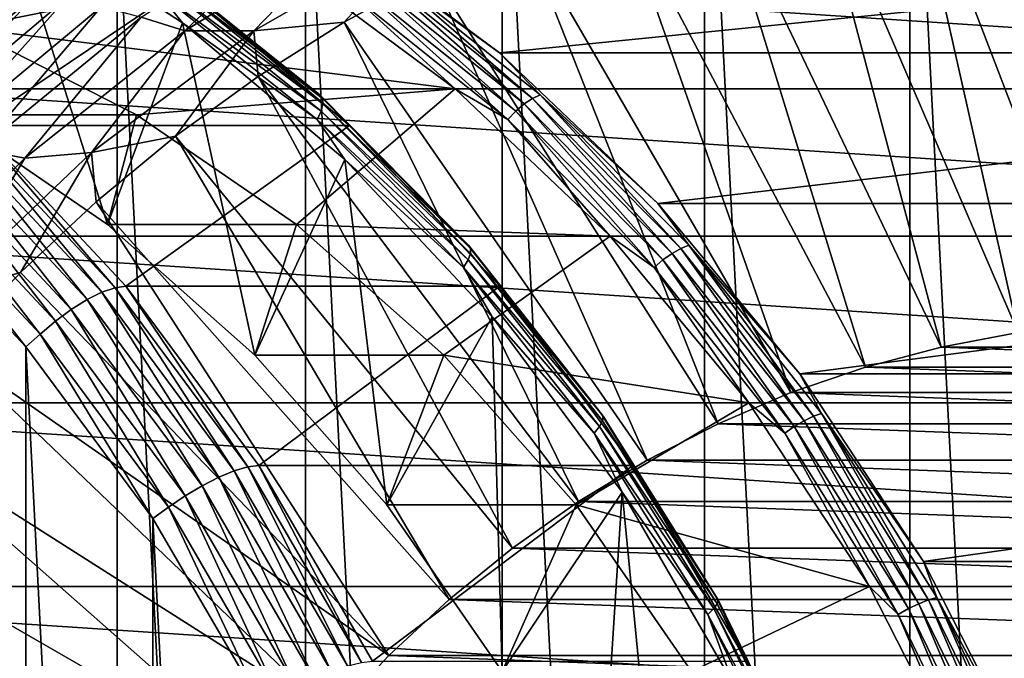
# Model space of a CAD drawing. Header units: metres. Extents: x -27 to 251, y -27 to 27.
# Tile 49 of 53: x 220.35 to 231.35, y 11.28 to 18.42. Entities that reach past the tile are written whole.
import ezdxf

# ---------------------------------------------------------------- set-up
doc = ezdxf.new("R2010")
doc.units = ezdxf.units.M
doc.layers.add('solid_10271033', color=7, linetype='CONTINUOUS')

msp = doc.modelspace()

# ---------------------------------------------------------------- linework, layer by layer
at = {"layer": 'solid_10271033'}
for points in [[(230.28952, -22.299809, 161.051773), (230.289688, 22.29981, 161.051849), (227.997574, 22.137661, 159.833115)], [(230.28952, -22.299809, 161.051773), (232.582138, -22.158659, 162.270767), (230.289688, 22.29981, 161.051849)], [(232.582138, -22.158659, 162.270767), (232.582291, 22.15864, 162.270859), (230.289688, 22.29981, 161.051849)], [(227.997406, -22.137636, 159.833023), (227.997574, 22.137661, 159.833115), (225.737183, 21.674196, 158.631241)], [(227.997406, -22.137636, 159.833023), (230.28952, -22.299809, 161.051773), (227.997574, 22.137661, 159.833115)], [(225.736984, -21.674145, 158.631149), (225.737183, 21.674196, 158.631241), (223.539337, 20.915539, 157.462631)], [(225.736984, -21.674145, 158.631149), (227.997406, -22.137636, 159.833023), (225.737183, 21.674196, 158.631241)], [(223.539154, -20.915457, 157.462524), (223.539337, 20.915539, 157.462631), (221.434204, 19.871912, 156.343307)], [(223.539154, -20.915457, 157.462524), (225.736984, -21.674145, 158.631149), (223.539337, 20.915539, 157.462631)], [(230.227539, 20.582062, 156.077209), (231.320404, 20.69368, 156.658295), (232.362305, 15.017636, 155.245209)], [(231.320404, 20.69368, 156.658295), (232.417191, 20.730928, 157.241486), (232.362305, 15.017636, 155.245209)], [(229.142548, 20.396481, 155.50032), (230.227539, 20.582062, 156.077209), (231.498352, 14.921271, 154.785843)], [(230.227539, 20.582062, 156.077209), (232.362305, 15.017636, 155.245209), (231.498352, 14.921271, 154.785843)], [(228.069305, 20.137598, 154.929672), (229.142548, 20.396481, 155.50032), (230.640121, 14.76079, 154.329498)], [(229.142548, 20.396481, 155.50032), (231.498352, 14.921271, 154.785843), (230.640121, 14.76079, 154.329498)], [(227.011703, 19.806347, 154.367325), (228.069305, 20.137598, 154.929672), (229.793671, 14.537226, 153.87944)], [(228.069305, 20.137598, 154.929672), (230.640121, 14.76079, 154.329498), (229.793671, 14.537226, 153.87944)], [(221.43399, -19.871794, 156.343201), (221.434204, 19.871912, 156.343307), (219.450699, 18.557568, 155.288666)], [(221.43399, -19.871794, 156.343201), (223.539154, -20.915457, 157.462524), (221.434204, 19.871912, 156.343307)], [(225.973526, 19.403917, 153.815323), (227.011703, 19.806347, 154.367325), (228.960754, 14.251122, 153.436569)], [(227.011703, 19.806347, 154.367325), (229.793671, 14.537226, 153.87944), (228.960754, 14.251122, 153.436569)], [(220.210312, 19.661907, 201.221878), (221.327255, 16.130127, 201.815765), (219.538498, 17.354849, 200.864655)], [(220.210312, 19.661907, 201.221878), (222.167313, 18.38283, 202.262436), (221.327255, 16.130127, 201.815765)], [(221.883499, 18.737507, 202.130814), (222.167313, 18.38283, 202.262436), (220.210312, 19.661907, 201.221878)], [(221.70546, 18.444965, 152.370346), (223.652374, 19.676119, 153.405548), (222.191086, 18.294535, 152.276657)], [(223.652374, 19.676119, 153.405548), (224.109909, 19.476706, 153.296906), (222.191086, 18.294535, 152.276657)], [(222.191086, 18.294535, 152.276657), (224.109909, 19.476706, 153.296906), (222.96106, 18.293173, 152.408142)], [(224.109909, 19.476706, 153.296906), (224.901794, 19.40329, 153.440033), (222.96106, 18.293173, 152.408142)], [(239.973358, 19.485563, 166.993546), (223.776581, 19.485565, 197.455246), (225.706772, 18.047762, 198.481537)], [(224.344482, 19.036983, 197.903183), (225.706772, 18.047762, 198.481537), (223.776581, 19.485565, 197.455246)], [(241.903549, 18.047762, 168.019852), (239.973358, 19.485563, 166.993546), (225.706772, 18.047762, 198.481537)], [(222.96106, 18.293173, 152.408142), (224.901794, 19.40329, 153.440033), (223.970291, 18.391562, 152.750183)], [(224.901794, 19.40329, 153.440033), (224.958511, 18.931757, 153.27562), (223.970291, 18.391562, 152.750183)], [(224.958511, 18.931757, 153.27562), (225.973526, 19.403917, 153.815323), (228.147461, 13.904414, 153.004135)], [(225.973526, 19.403917, 153.815323), (228.960754, 14.251122, 153.436569), (228.147461, 13.904414, 153.004135)], [(217.749969, 19.030485, 194.817123), (219.745453, 18.326235, 195.878143), (223.322983, 19.051275, 197.78035)], [(218.672989, 17.644819, 155.101669), (220.560562, 19.051245, 156.105301), (241.876862, 17.644804, 167.439377)], [(219.871796, 18.737078, 155.758209), (220.560562, 19.051245, 156.105301), (218.672989, 17.644819, 155.101669)], [(219.745453, 18.326235, 195.878143), (225.210556, 17.644857, 198.783981), (223.322983, 19.051275, 197.78035)], [(220.560562, 19.051245, 156.105301), (239.989304, 19.051233, 166.435745), (241.876862, 17.644804, 167.439377)], [(221.883423, 19.036983, 202.531769), (222.178024, 18.798491, 202.834412), (223.69899, 17.577993, 203.497116)], [(221.883423, 19.036983, 202.531769), (223.69899, 17.577993, 203.497116), (221.916672, 18.994741, 202.412689)], [(224.012115, 18.737507, 198.127457), (223.322983, 19.051275, 197.78035), (225.210556, 17.644857, 198.783981)], [(224.344482, 19.036983, 197.903183), (224.264359, 18.994741, 197.997345), (226.075882, 17.538988, 198.960556)], [(226.160049, 17.577993, 198.868546), (225.706772, 18.047762, 198.481537), (224.344482, 19.036983, 197.903183)], [(226.160049, 17.577993, 198.868546), (224.344482, 19.036983, 197.903183), (226.075882, 17.538988, 198.960556)], [(221.916672, 18.994741, 202.412689), (223.72821, 17.538988, 203.3759), (221.928024, 18.927452, 202.30127)], [(223.69899, 17.577993, 203.497116), (223.72821, 17.538988, 203.3759), (221.916672, 18.994741, 202.412689)], [(221.928024, 18.927452, 202.30127), (223.733154, 17.476856, 203.261063), (221.916718, 18.83971, 202.205124)], [(223.72821, 17.538988, 203.3759), (223.733154, 17.476856, 203.261063), (221.928024, 18.927452, 202.30127)], [(223.970291, 18.391562, 152.750183), (224.958511, 18.931757, 153.27562), (227.355865, 13.498235, 152.583237)], [(224.178329, 18.927452, 198.069077), (224.0923, 18.83971, 198.113449), (225.889038, 17.39584, 199.068802)], [(224.264359, 18.994741, 197.997345), (224.178329, 18.927452, 198.069077), (225.983444, 17.476856, 199.02887)], [(225.983444, 17.476856, 199.02887), (224.178329, 18.927452, 198.069077), (225.889038, 17.39584, 199.068802)], [(226.075882, 17.538988, 198.960556), (224.264359, 18.994741, 197.997345), (225.983444, 17.476856, 199.02887)], [(224.958511, 18.931757, 153.27562), (228.147461, 13.904414, 153.004135), (227.355865, 13.498235, 152.583237)], [(221.916718, 18.83971, 202.205124), (223.71347, 17.39584, 203.160477), (221.883499, 18.737507, 202.130814)], [(223.733154, 17.476856, 203.261063), (223.71347, 17.39584, 203.160477), (221.916718, 18.83971, 202.205124)], [(224.0923, 18.83971, 198.113449), (224.012115, 18.737507, 198.127457), (225.799118, 17.30147, 199.077621)], [(225.889038, 17.39584, 199.068802), (224.0923, 18.83971, 198.113449), (225.799118, 17.30147, 199.077621)], [(217.999741, 18.798475, 210.692657), (219.852844, 17.236, 211.677963), (222.178024, 18.798491, 202.834412)], [(218.69194, 17.140102, 152.141357), (220.284836, 18.728588, 153.498291), (220.539291, 18.711912, 153.123611)], [(218.69194, 17.140102, 152.141357), (220.539291, 18.711912, 153.123611), (219.025879, 17.10264, 151.822723)], [(220.539291, 18.711912, 153.123611), (220.865234, 18.655363, 152.80072), (219.025879, 17.10264, 151.822723)], [(219.852844, 17.236, 211.677963), (224.031128, 17.236015, 203.819717), (222.178024, 18.798491, 202.834412)], [(221.883499, 18.737507, 202.130814), (223.670502, 17.30147, 203.080978), (222.167313, 18.38283, 202.262436)], [(223.71347, 17.39584, 203.160477), (223.670502, 17.30147, 203.080978), (221.883499, 18.737507, 202.130814)], [(223.69899, 17.577993, 203.497116), (222.178024, 18.798491, 202.834412), (224.031128, 17.236015, 203.819717)], [(225.799118, 17.30147, 199.077621), (224.012115, 18.737507, 198.127457), (225.210556, 17.644857, 198.783981)], [(219.025879, 17.10264, 151.822723), (220.865234, 18.655363, 152.80072), (219.432816, 17.045868, 151.576218)], [(220.865234, 18.655363, 152.80072), (221.259201, 18.566502, 152.547318), (219.432816, 17.045868, 151.576218)], [(219.432816, 17.045868, 151.576218), (221.259201, 18.566502, 152.547318), (219.896851, 16.967785, 151.408691)], [(219.4505, -18.557419, 155.288559), (221.43399, -19.871794, 156.343201), (219.450699, 18.557568, 155.288666)], [(221.259201, 18.566502, 152.547318), (221.70546, 18.444965, 152.370346), (219.896851, 16.967785, 151.408691)], [(219.896851, 16.967785, 151.408691), (221.70546, 18.444965, 152.370346), (220.404648, 16.870916, 151.326782)], [(221.70546, 18.444965, 152.370346), (222.191086, 18.294535, 152.276657), (220.404648, 16.870916, 151.326782)], [(222.167313, 18.38283, 202.262436), (222.971786, 14.670938, 202.69017), (221.327255, 16.130127, 201.815765)], [(222.167313, 18.38283, 202.262436), (223.979797, 16.855171, 203.226135), (222.971786, 14.670938, 202.69017)], [(223.670502, 17.30147, 203.080978), (223.979797, 16.855171, 203.226135), (222.167313, 18.38283, 202.262436)], [(222.96106, 18.293173, 152.408142), (223.970291, 18.391562, 152.750183), (223.012436, 17.785271, 152.240875)], [(223.012436, 17.785271, 152.240875), (223.970291, 18.391562, 152.750183), (226.588089, 13.033378, 152.175003)], [(223.970291, 18.391562, 152.750183), (227.355865, 13.498235, 152.583237), (226.588089, 13.033378, 152.175003)], [(219.538498, 17.354849, 200.864655), (221.651154, 17.354839, 196.891418), (219.745453, 18.326235, 195.878143)], [(219.745453, 18.326235, 195.878143), (221.651154, 17.354839, 196.891418), (225.210556, 17.644857, 198.783981)], [(220.404648, 16.870916, 151.326782), (222.191086, 18.294535, 152.276657), (221.1474, 16.935122, 151.443787)], [(222.191086, 18.294535, 152.276657), (222.96106, 18.293173, 152.408142), (221.1474, 16.935122, 151.443787)], [(221.1474, 16.935122, 151.443787), (222.96106, 18.293173, 152.408142), (222.088379, 17.115065, 151.749542)], [(222.96106, 18.293173, 152.408142), (223.012436, 17.785271, 152.240875), (222.088379, 17.115065, 151.749542)], [(241.903549, 18.047762, 168.019852), (225.706772, 18.047762, 198.481537), (227.476532, 16.365892, 199.422531)], [(226.160049, 17.577993, 198.868546), (227.476532, 16.365892, 199.422531), (225.706772, 18.047762, 198.481537)], [(243.673294, 16.365892, 168.960846), (241.903549, 18.047762, 168.019852), (227.476532, 16.365892, 199.422531)], [(222.088379, 17.115065, 151.749542), (223.012436, 17.785271, 152.240875), (225.850006, 12.51364, 151.782562)], [(223.012436, 17.785271, 152.240875), (226.588089, 13.033378, 152.175003), (225.850006, 12.51364, 151.782562)], [(216.942596, 15.99988, 154.181595), (218.672989, 17.644819, 155.101669), (243.607269, 15.999864, 168.359451)], [(218.672989, 17.644819, 155.101669), (241.876862, 17.644804, 167.439377), (243.607269, 15.999864, 168.359451)], [(221.651154, 17.354839, 196.891418), (223.439606, 16.13036, 197.842346), (225.210556, 17.644857, 198.783981)], [(223.439606, 16.13036, 197.842346), (226.940964, 15.999928, 199.704056), (225.210556, 17.644857, 198.783981)], [(225.799118, 17.30147, 199.077621), (225.210556, 17.644857, 198.783981), (226.940964, 15.999928, 199.704056)], [(223.69899, 17.577993, 203.497116), (224.031128, 17.236015, 203.819717), (225.358902, 15.897951, 204.379715)], [(223.69899, 17.577993, 203.497116), (225.358902, 15.897951, 204.379715), (223.72821, 17.538988, 203.3759)], [(223.72821, 17.538988, 203.3759), (225.384445, 15.862674, 204.256531), (223.733154, 17.476856, 203.261063)], [(225.358902, 15.897951, 204.379715), (225.384445, 15.862674, 204.256531), (223.72821, 17.538988, 203.3759)], [(226.075882, 17.538988, 198.960556), (225.983444, 17.476856, 199.02887), (227.63382, 15.80648, 199.906387)], [(226.160049, 17.577993, 198.868546), (226.075882, 17.538988, 198.960556), (227.732117, 15.862674, 199.841187)], [(227.732117, 15.862674, 199.841187), (226.075882, 17.538988, 198.960556), (227.63382, 15.80648, 199.906387)], [(227.819962, 15.897951, 199.751129), (227.476532, 16.365892, 199.422531), (226.160049, 17.577993, 198.868546)], [(227.819962, 15.897951, 199.751129), (226.160049, 17.577993, 198.868546), (227.732117, 15.862674, 199.841187)], [(223.71347, 17.39584, 203.160477), (225.356171, 15.733206, 204.03392), (223.670502, 17.30147, 203.080978)], [(223.733154, 17.476856, 203.261063), (225.383514, 15.80648, 204.13858), (223.71347, 17.39584, 203.160477)], [(225.383514, 15.80648, 204.13858), (225.356171, 15.733206, 204.03392), (223.71347, 17.39584, 203.160477)], [(225.384445, 15.862674, 204.256531), (225.383514, 15.80648, 204.13858), (223.733154, 17.476856, 203.261063)], [(225.889038, 17.39584, 199.068802), (225.799118, 17.30147, 199.077621), (227.432922, 15.647856, 199.946335)], [(225.983444, 17.476856, 199.02887), (225.889038, 17.39584, 199.068802), (227.531754, 15.733206, 199.942245)], [(227.531754, 15.733206, 199.942245), (225.889038, 17.39584, 199.068802), (227.432922, 15.647856, 199.946335)], [(227.63382, 15.80648, 199.906387), (225.983444, 17.476856, 199.02887), (227.531754, 15.733206, 199.942245)], [(219.538498, 17.354849, 200.864655), (221.327255, 16.130127, 201.815765), (221.651154, 17.354839, 196.891418)], [(221.327255, 16.130127, 201.815765), (223.439606, 16.13036, 197.842346), (221.651154, 17.354839, 196.891418)], [(223.670502, 17.30147, 203.080978), (225.304291, 15.647856, 203.949692), (223.979797, 16.855171, 203.226135)], [(225.356171, 15.733206, 204.03392), (225.304291, 15.647856, 203.949692), (223.670502, 17.30147, 203.080978)], [(227.432922, 15.647856, 199.946335), (225.799118, 17.30147, 199.077621), (226.940964, 15.999928, 199.704056)], [(219.435989, 17.068659, 212.162857), (221.100098, 15.290528, 213.047684), (219.592804, 17.160063, 212.031326)], [(219.592804, 17.160063, 212.031326), (221.265808, 15.372411, 212.920883), (219.734161, 17.216793, 211.866867)], [(221.100098, 15.290528, 213.047684), (221.265808, 15.372411, 212.920883), (219.592804, 17.160063, 212.031326)], [(219.734161, 17.216793, 211.866867), (221.412689, 15.423231, 212.759369), (219.852844, 17.236, 211.677963)], [(221.265808, 15.372411, 212.920883), (221.412689, 15.423231, 212.759369), (219.734161, 17.216793, 211.866867)], [(219.852844, 17.236, 211.677963), (221.533264, 15.440437, 212.571457), (224.031128, 17.236015, 203.819717)], [(221.412689, 15.423231, 212.759369), (221.533264, 15.440437, 212.571457), (219.852844, 17.236, 211.677963)], [(221.533264, 15.440437, 212.571457), (225.711548, 15.440452, 204.713211), (224.031128, 17.236015, 203.819717)], [(225.358902, 15.897951, 204.379715), (224.031128, 17.236015, 203.819717), (225.711548, 15.440452, 204.713211)], [(219.271622, 16.947174, 212.254868), (220.923874, 15.181699, 213.133392), (219.435989, 17.068659, 212.162857)], [(220.923874, 15.181699, 213.133392), (221.100098, 15.290528, 213.047684), (219.435989, 17.068659, 212.162857)], [(221.1474, 16.935122, 151.443787), (222.088379, 17.115065, 151.749542), (221.201431, 16.383352, 151.277954)], [(221.201431, 16.383352, 151.277954), (222.088379, 17.115065, 151.749542), (225.143265, 11.940067, 151.406769)], [(222.088379, 17.115065, 151.749542), (225.850006, 12.51364, 151.782562), (225.143265, 11.940067, 151.406769)], [(219.896851, 16.967785, 151.408691), (220.404648, 16.870916, 151.326782), (218.774155, 15.224641, 150.459839)], [(219.107925, 16.80171, 212.302734), (220.746002, 15.051389, 213.173706), (219.271622, 16.947174, 212.254868)], [(220.746002, 15.051389, 213.173706), (220.923874, 15.181699, 213.133392), (219.271622, 16.947174, 212.254868)], [(218.774155, 15.224641, 150.459839), (220.404648, 16.870916, 151.326782), (219.485382, 15.347545, 150.560089)], [(219.485382, 15.347545, 150.560089), (221.1474, 16.935122, 151.443787), (220.354782, 15.592763, 150.827789)], [(220.404648, 16.870916, 151.326782), (221.1474, 16.935122, 151.443787), (219.485382, 15.347545, 150.560089)], [(221.1474, 16.935122, 151.443787), (221.201431, 16.383352, 151.277954), (220.354782, 15.592763, 150.827789)], [(223.979797, 16.855171, 203.226135), (224.449722, 12.997063, 203.476013), (222.971786, 14.670938, 202.69017)], [(223.979797, 16.855171, 203.226135), (225.623154, 15.099744, 204.09993), (224.449722, 12.997063, 203.476013)], [(225.304291, 15.647856, 203.949692), (225.623154, 15.099744, 204.09993), (223.979797, 16.855171, 203.226135)], [(218.953156, 16.639578, 212.304047), (220.575424, 14.906148, 213.166611), (219.107925, 16.80171, 212.302734)], [(220.575424, 14.906148, 213.166611), (220.746002, 15.051389, 213.173706), (219.107925, 16.80171, 212.302734)], [(218.953156, 16.639578, 212.304047), (218.807816, 16.477554, 212.254883), (220.415131, 14.761903, 213.109512)], [(218.953156, 16.639578, 212.304047), (220.415131, 14.761903, 213.109512), (220.575424, 14.906148, 213.166611)], [(218.8078, -16.477562, 212.254868), (220.415131, -14.761911, 213.109497), (218.807816, 16.477554, 212.254883)], [(220.415131, -14.761911, 213.109497), (220.415131, 14.761903, 213.109512), (218.807816, 16.477554, 212.254883)], [(220.354782, 15.592763, 150.827789), (221.201431, 16.383352, 151.277954), (224.471207, 11.315304, 151.049438)], [(221.201431, 16.383352, 151.277954), (225.143265, 11.940067, 151.406769), (224.471207, 11.315304, 151.049438)], [(243.673294, 16.365892, 168.960846), (227.476532, 16.365892, 199.422531), (229.06192, 14.462703, 200.265503)], [(227.819962, 15.897951, 199.751129), (229.06192, 14.462703, 200.265503), (227.476532, 16.365892, 199.422531)], [(245.258682, 14.462702, 169.803802), (243.673294, 16.365892, 168.960846), (229.06192, 14.462703, 200.265503)], [(221.327255, 16.130127, 201.815765), (222.971786, 14.670938, 202.69017), (223.439606, 16.13036, 197.842346)], [(222.971786, 14.670938, 202.69017), (225.084778, 14.670548, 198.717102), (223.439606, 16.13036, 197.842346)], [(223.439606, 16.13036, 197.842346), (225.084778, 14.670548, 198.717102), (226.940964, 15.999928, 199.704056)], [(215.392654, 14.138643, 153.357468), (216.942596, 15.99988, 154.181595), (245.157211, 14.138625, 169.183563)], [(216.942596, 15.99988, 154.181595), (243.607269, 15.999864, 168.359451), (245.157211, 14.138625, 169.183563)], [(225.084778, 14.670548, 198.717102), (228.490906, 14.1387, 200.528183), (226.940964, 15.999928, 199.704056)], [(227.432922, 15.647856, 199.946335), (226.940964, 15.999928, 199.704056), (228.490906, 14.1387, 200.528183)], [(225.358902, 15.897951, 204.379715), (225.711548, 15.440452, 204.713211), (226.842285, 14.017982, 205.168442)], [(225.358902, 15.897951, 204.379715), (226.842285, 14.017982, 205.168442), (225.384445, 15.862674, 204.256531)], [(225.384445, 15.862674, 204.256531), (226.864532, 13.986877, 205.043518), (225.383514, 15.80648, 204.13858)], [(226.842285, 14.017982, 205.168442), (226.864532, 13.986877, 205.043518), (225.384445, 15.862674, 204.256531)], [(227.732117, 15.862674, 199.841187), (227.63382, 15.80648, 199.906387), (229.108673, 13.937328, 200.690582)], [(227.819962, 15.897951, 199.751129), (227.732117, 15.862674, 199.841187), (229.212219, 13.986877, 200.628174)], [(229.212219, 13.986877, 200.628174), (227.732117, 15.862674, 199.841187), (229.108673, 13.937328, 200.690582)], [(229.303345, 14.017982, 200.539871), (229.06192, 14.462703, 200.265503), (227.819962, 15.897951, 199.751129)], [(229.303345, 14.017982, 200.539871), (227.819962, 15.897951, 199.751129), (229.212219, 13.986877, 200.628174)], [(225.356171, 15.733206, 204.03392), (226.824188, 13.872719, 204.814484), (225.304291, 15.647856, 203.949692)], [(225.383514, 15.80648, 204.13858), (226.858368, 13.937328, 204.922775), (225.356171, 15.733206, 204.03392)], [(226.858368, 13.937328, 204.922775), (226.824188, 13.872719, 204.814484), (225.356171, 15.733206, 204.03392)], [(226.864532, 13.986877, 205.043518), (226.858368, 13.937328, 204.922775), (225.383514, 15.80648, 204.13858)], [(227.531754, 15.733206, 199.942245), (227.432922, 15.647856, 199.946335), (228.892975, 13.797462, 200.722656)], [(227.63382, 15.80648, 199.906387), (227.531754, 15.733206, 199.942245), (228.999771, 13.872719, 200.722809)], [(228.999771, 13.872719, 200.722809), (227.531754, 15.733206, 199.942245), (228.892975, 13.797462, 200.722656)], [(229.108673, 13.937328, 200.690582), (227.63382, 15.80648, 199.906387), (228.999771, 13.872719, 200.722809)], [(225.304291, 15.647856, 203.949692), (226.764343, 13.797462, 204.726013), (225.623154, 15.099744, 204.09993)], [(226.824188, 13.872719, 204.814484), (226.764343, 13.797462, 204.726013), (225.304291, 15.647856, 203.949692)], [(228.892975, 13.797462, 200.722656), (227.432922, 15.647856, 199.946335), (228.490906, 14.1387, 200.528183)], [(219.485382, 15.347545, 150.560089), (220.354782, 15.592763, 150.827789), (219.551498, 14.746139, 150.400665)], [(219.551498, 14.746139, 150.400665), (220.354782, 15.592763, 150.827789), (224.471207, 11.315304, 151.049438)], [(221.265808, 15.372411, 212.920883), (222.744263, 13.376873, 213.706985), (221.412689, 15.423231, 212.759369)], [(221.412689, 15.423231, 212.759369), (222.896042, 13.421096, 213.54808), (221.533264, 15.440437, 212.571457)], [(222.744263, 13.376873, 213.706985), (222.896042, 13.421096, 213.54808), (221.412689, 15.423231, 212.759369)], [(221.533264, 15.440437, 212.571457), (223.018265, 13.436069, 213.361038), (225.711548, 15.440452, 204.713211)], [(222.896042, 13.421096, 213.54808), (223.018265, 13.436069, 213.361038), (221.533264, 15.440437, 212.571457)], [(223.018265, 13.436069, 213.361038), (227.196548, 13.436083, 205.502808), (225.711548, 15.440452, 204.713211)], [(226.842285, 14.017982, 205.168442), (225.711548, 15.440452, 204.713211), (227.196548, 13.436083, 205.502808)], [(220.923874, 15.181699, 213.133392), (222.383987, 13.210917, 213.909744), (221.100098, 15.290528, 213.047684)], [(221.100098, 15.290528, 213.047684), (222.570679, 13.30562, 213.829605), (221.265808, 15.372411, 212.920883)], [(222.383987, 13.210917, 213.909744), (222.570679, 13.30562, 213.829605), (221.100098, 15.290528, 213.047684)], [(222.570679, 13.30562, 213.829605), (222.744263, 13.376873, 213.706985), (221.265808, 15.372411, 212.920883)], [(220.746002, 15.051389, 213.173706), (222.193588, 13.097524, 213.943405), (220.923874, 15.181699, 213.133392)], [(222.193588, 13.097524, 213.943405), (222.383987, 13.210917, 213.909744), (220.923874, 15.181699, 213.133392)], [(225.623154, 15.099744, 204.09993), (225.738113, 11.134523, 204.161057), (224.449722, 12.997063, 203.476013)], [(225.623154, 15.099744, 204.09993), (227.075546, 13.139943, 204.872177), (225.738113, 11.134523, 204.161057)], [(226.764343, 13.797462, 204.726013), (227.075546, 13.139943, 204.872177), (225.623154, 15.099744, 204.09993)], [(220.575424, 14.906148, 213.166611), (222.009033, 12.971137, 213.928879), (220.746002, 15.051389, 213.173706)], [(222.009033, 12.971137, 213.928879), (222.193588, 13.097524, 213.943405), (220.746002, 15.051389, 213.173706)], [(220.575424, 14.906148, 213.166611), (220.415131, 14.761903, 213.109512), (221.835617, 12.846384, 213.864792)], [(220.575424, 14.906148, 213.166611), (221.835617, 12.846384, 213.864792), (222.009033, 12.971137, 213.928879)], [(230.640121, 14.76079, 154.329498), (231.498352, 14.921271, 154.785843), (235.825058, 14.76079, 157.086395)], [(218.794449, 13.84652, 149.998138), (219.551498, 14.746139, 150.400665), (223.835968, 10.641574, 150.71167)], [(219.551498, 14.746139, 150.400665), (224.471207, 11.315304, 151.049438), (223.835968, 10.641574, 150.71167)], [(221.835617, -12.846393, 213.864792), (221.835617, 12.846384, 213.864792), (220.415131, 14.761903, 213.109512)], [(220.415131, -14.761911, 213.109497), (221.835617, -12.846393, 213.864792), (220.415131, 14.761903, 213.109512)], [(229.793671, 14.537226, 153.87944), (230.640121, 14.76079, 154.329498), (236.671509, 14.537226, 157.536453)], [(230.640121, 14.76079, 154.329498), (235.825058, 14.76079, 157.086395), (236.671509, 14.537226, 157.536453)], [(222.971786, 14.670938, 202.69017), (224.449722, 12.997063, 203.476013), (225.084778, 14.670548, 198.717102)], [(224.449722, 12.997063, 203.476013), (226.562164, 12.997283, 199.502655), (225.084778, 14.670548, 198.717102)], [(225.084778, 14.670548, 198.717102), (226.562164, 12.997283, 199.502655), (228.490906, 14.1387, 200.528183)], [(228.960754, 14.251122, 153.436569), (229.793671, 14.537226, 153.87944), (237.504425, 14.251122, 157.979324)], [(229.793671, 14.537226, 153.87944), (236.671509, 14.537226, 157.536453), (237.504425, 14.251122, 157.979324)], [(245.258682, 14.462702, 169.803802), (229.06192, 14.462703, 200.265503), (230.441498, 12.36393, 200.999039)], [(229.303345, 14.017982, 200.539871), (230.441498, 12.36393, 200.999039), (229.06192, 14.462703, 200.265503)], [(246.63826, 12.36393, 170.537354), (245.258682, 14.462702, 169.803802), (230.441498, 12.36393, 200.999039)], [(228.147461, 13.904414, 153.004135), (228.960754, 14.251122, 153.436569), (238.317719, 13.904414, 158.411758)], [(228.960754, 14.251122, 153.436569), (237.504425, 14.251122, 157.979324), (238.317719, 13.904414, 158.411758)], [(214.043808, 12.085884, 152.640274), (215.392654, 14.138643, 153.357468), (246.506042, 12.085865, 169.900757)], [(215.392654, 14.138643, 153.357468), (245.157211, 14.138625, 169.183563), (246.506042, 12.085865, 169.900757)], [(226.562164, 12.997283, 199.502655), (229.839752, 12.085948, 201.245377), (228.490906, 14.1387, 200.528183)], [(228.892975, 13.797462, 200.722656), (228.490906, 14.1387, 200.528183), (229.839752, 12.085948, 201.245377)], [(226.842285, 14.017982, 205.168442), (227.196548, 13.436083, 205.502808), (228.130493, 11.961729, 205.853394)], [(226.842285, 14.017982, 205.168442), (228.130493, 11.961729, 205.853394), (226.864532, 13.986877, 205.043518)], [(226.864532, 13.986877, 205.043518), (228.149887, 11.935186, 205.726944), (226.858368, 13.937328, 204.922775)], [(228.130493, 11.961729, 205.853394), (228.149887, 11.935186, 205.726944), (226.864532, 13.986877, 205.043518)], [(229.212219, 13.986877, 200.628174), (229.108673, 13.937328, 200.690582), (230.389465, 11.892906, 201.371582)], [(229.303345, 14.017982, 200.539871), (229.212219, 13.986877, 200.628174), (230.497574, 11.935186, 201.311615)], [(230.497574, 11.935186, 201.311615), (229.212219, 13.986877, 200.628174), (230.389465, 11.892906, 201.371582)], [(230.591553, 11.961729, 201.224823), (230.441498, 12.36393, 200.999039), (229.303345, 14.017982, 200.539871)], [(230.591553, 11.961729, 201.224823), (229.303345, 14.017982, 200.539871), (230.497574, 11.935186, 201.311615)], [(226.824188, 13.872719, 204.814484), (228.09906, 11.837774, 205.492325), (226.764343, 13.797462, 204.726013)], [(226.858368, 13.937328, 204.922775), (228.13916, 11.892906, 205.60379), (226.824188, 13.872719, 204.814484)], [(228.13916, 11.892906, 205.60379), (228.09906, 11.837774, 205.492325), (226.824188, 13.872719, 204.814484)], [(228.149887, 11.935186, 205.726944), (228.13916, 11.892906, 205.60379), (226.858368, 13.937328, 204.922775)], [(227.355865, 13.498235, 152.583237), (228.147461, 13.904414, 153.004135), (239.109314, 13.498235, 158.832657)], [(228.147461, 13.904414, 153.004135), (238.317719, 13.904414, 158.411758), (239.109314, 13.498235, 158.832657)], [(228.999771, 13.872719, 200.722809), (228.892975, 13.797462, 200.722656), (230.160919, 11.773556, 201.396835)], [(229.108673, 13.937328, 200.690582), (228.999771, 13.872719, 200.722809), (230.274643, 11.837774, 201.400665)], [(230.274643, 11.837774, 201.400665), (228.999771, 13.872719, 200.722809), (230.160919, 11.773556, 201.396835)], [(230.389465, 11.892906, 201.371582), (229.108673, 13.937328, 200.690582), (230.274643, 11.837774, 201.400665)], [(218.086349, 12.897141, 149.621628), (218.794449, 13.84652, 149.998138), (223.241867, 9.923122, 150.395782)], [(218.794449, 13.84652, 149.998138), (223.835968, 10.641574, 150.71167), (223.241867, 9.923122, 150.395782)], [(226.764343, 13.797462, 204.726013), (228.032303, 11.773556, 205.400192), (227.075546, 13.139943, 204.872177)], [(228.09906, 11.837774, 205.492325), (228.032303, 11.773556, 205.400192), (226.764343, 13.797462, 204.726013)], [(230.160919, 11.773556, 201.396835), (228.892975, 13.797462, 200.722656), (229.839752, 12.085948, 201.245377)], [(222.744263, 13.376873, 213.706985), (224.008179, 11.200436, 214.379028), (222.896042, 13.421096, 213.54808)], [(222.896042, 13.421096, 213.54808), (224.164124, 11.237464, 214.222336), (223.018265, 13.436069, 213.361038)], [(224.008179, 11.200436, 214.379028), (224.164124, 11.237464, 214.222336), (222.896042, 13.421096, 213.54808)], [(223.018265, 13.436069, 213.361038), (224.287766, 11.250001, 214.036057), (227.196548, 13.436083, 205.502808)], [(224.164124, 11.237464, 214.222336), (224.287766, 11.250001, 214.036057), (223.018265, 13.436069, 213.361038)], [(224.287766, 11.250001, 214.036057), (228.466049, 11.250012, 206.177811), (227.196548, 13.436083, 205.502808)], [(226.588089, 13.033378, 152.175003), (227.355865, 13.498235, 152.583237), (239.877106, 13.033378, 159.240891)], [(228.130493, 11.961729, 205.853394), (227.196548, 13.436083, 205.502808), (228.466049, 11.250012, 206.177811)], [(227.355865, 13.498235, 152.583237), (239.109314, 13.498235, 158.832657), (239.877106, 13.033378, 159.240891)], [(222.570679, 13.30562, 213.829605), (223.82785, 11.140776, 214.498047), (222.744263, 13.376873, 213.706985)], [(223.82785, 11.140776, 214.498047), (224.008179, 11.200436, 214.379028), (222.744263, 13.376873, 213.706985)], [(222.193588, 13.097524, 213.943405), (223.431107, 10.966537, 214.60141), (222.383987, 13.210917, 213.909744)], [(222.383987, 13.210917, 213.909744), (223.632217, 11.061481, 214.573441), (222.570679, 13.30562, 213.829605)], [(223.431107, 10.966537, 214.60141), (223.632217, 11.061481, 214.573441), (222.383987, 13.210917, 213.909744)], [(223.632217, 11.061481, 214.573441), (223.82785, 11.140776, 214.498047), (222.570679, 13.30562, 213.829605)], [(222.009033, 12.971137, 213.928879), (223.234604, 10.860713, 214.580536), (222.193588, 13.097524, 213.943405)], [(223.234604, 10.860713, 214.580536), (223.431107, 10.966537, 214.60141), (222.193588, 13.097524, 213.943405)], [(227.075546, 13.139943, 204.872177), (226.819473, 9.108625, 204.736023), (225.738113, 11.134523, 204.161057)], [(227.075546, 13.139943, 204.872177), (227.677185, 6.950344, 205.192078), (226.819473, 9.108625, 204.736023)], [(227.075546, 13.139943, 204.872177), (228.317337, 11.002136, 205.532455), (227.677185, 6.950344, 205.192078)], [(228.032303, 11.773556, 205.400192), (228.317337, 11.002136, 205.532455), (227.075546, 13.139943, 204.872177)], [(224.449722, 12.997063, 203.476013), (225.738113, 11.134523, 204.161057), (226.562164, 12.997283, 199.502655)], [(225.738113, 11.134523, 204.161057), (227.850784, 11.134462, 200.18782), (226.562164, 12.997283, 199.502655)], [(225.850006, 12.51364, 151.782562), (226.588089, 13.033378, 152.175003), (240.615173, 12.51364, 159.633331)], [(226.562164, 12.997283, 199.502655), (227.850784, 11.134462, 200.18782), (229.839752, 12.085948, 201.245377)], [(226.588089, 13.033378, 152.175003), (239.877106, 13.033378, 159.240891), (240.615173, 12.51364, 159.633331)], [(217.429749, 11.901412, 149.272522), (218.086349, 12.897141, 149.621628), (222.690659, 9.162437, 150.102707)], [(218.086349, 12.897141, 149.621628), (223.241867, 9.923122, 150.395782), (222.690659, 9.162437, 150.102707)], [(222.009033, 12.971137, 213.928879), (221.835617, 12.846384, 213.864792), (223.050262, 10.756545, 214.51062)], [(222.009033, 12.971137, 213.928879), (223.050262, 10.756545, 214.51062), (223.234604, 10.860713, 214.580536)], [(223.050247, -10.756556, 214.51062), (223.050262, 10.756545, 214.51062), (221.835617, 12.846384, 213.864792)], [(221.835617, -12.846393, 213.864792), (223.050247, -10.756556, 214.51062), (221.835617, 12.846384, 213.864792)], [(225.143265, 11.940067, 151.406769), (225.850006, 12.51364, 151.782562), (241.32193, 11.940067, 160.009125)], [(225.850006, 12.51364, 151.782562), (240.615173, 12.51364, 159.633331), (241.32193, 11.940067, 160.009125)], [(246.63826, 12.36393, 170.537354), (230.441498, 12.36393, 200.999039), (231.596619, 10.097954, 201.613235)], [(230.591553, 11.961729, 201.224823), (231.596619, 10.097954, 201.613235), (230.441498, 12.36393, 200.999039)], [(212.914459, 9.869438, 152.039795), (214.043808, 12.085884, 152.640274), (247.635391, 9.869418, 170.501251)], [(214.043808, 12.085884, 152.640274), (246.506042, 12.085865, 169.900757), (247.635391, 9.869418, 170.501251)], [(227.850784, 11.134462, 200.18782), (230.969116, 9.869511, 201.845856), (229.839752, 12.085948, 201.245377)], [(230.160919, 11.773556, 201.396835), (229.839752, 12.085948, 201.245377), (230.969116, 9.869511, 201.845856)], [(216.827026, 10.862914, 148.952042), (217.429749, 11.901412, 149.272522), (222.183426, 8.360713, 149.832993)], [(217.429749, 11.901412, 149.272522), (222.690659, 9.162437, 150.102707), (222.183426, 8.360713, 149.832993)], [(224.471207, 11.315304, 151.049438), (225.143265, 11.940067, 151.406769), (241.993973, 11.315304, 160.366455)], [(225.143265, 11.940067, 151.406769), (241.32193, 11.940067, 160.009125), (241.993973, 11.315304, 160.366455)], [(228.13916, 11.892906, 205.60379), (229.209808, 9.698924, 206.17305), (228.09906, 11.837774, 205.492325)], [(228.130493, 11.961729, 205.853394), (228.466049, 11.250012, 206.177811), (229.207336, 9.755051, 206.425964)], [(228.130493, 11.961729, 205.853394), (229.207336, 9.755051, 206.425964), (228.149887, 11.935186, 205.726944)], [(228.149887, 11.935186, 205.726944), (229.224335, 9.733404, 206.298233), (228.13916, 11.892906, 205.60379)], [(229.224335, 9.733404, 206.298233), (229.209808, 9.698924, 206.17305), (228.13916, 11.892906, 205.60379)], [(229.207336, 9.755051, 206.425964), (229.224335, 9.733404, 206.298233), (228.149887, 11.935186, 205.726944)], [(230.389465, 11.892906, 201.371582), (230.274643, 11.837774, 201.400665), (231.340317, 9.653962, 201.967285)], [(230.497574, 11.935186, 201.311615), (230.389465, 11.892906, 201.371582), (231.460098, 9.698924, 201.940857)], [(231.460098, 9.698924, 201.940857), (230.389465, 11.892906, 201.371582), (231.340317, 9.653962, 201.967285)], [(230.591553, 11.961729, 201.224823), (230.497574, 11.935186, 201.311615), (231.572006, 9.733404, 201.882904)], [(231.572006, 9.733404, 201.882904), (230.497574, 11.935186, 201.311615), (231.460098, 9.698924, 201.940857)], [(231.668396, 9.755051, 201.797379), (231.596619, 10.097954, 201.613235), (230.591553, 11.961729, 201.224823)], [(231.668396, 9.755051, 201.797379), (230.591553, 11.961729, 201.224823), (231.572006, 9.733404, 201.882904)], [(228.09906, 11.837774, 205.492325), (229.164734, 9.653962, 206.05896), (228.032303, 11.773556, 205.400192)], [(228.032303, 11.773556, 205.400192), (229.092194, 9.601591, 205.963745), (228.317337, 11.002136, 205.532455)], [(229.164734, 9.653962, 206.05896), (229.092194, 9.601591, 205.963745), (228.032303, 11.773556, 205.400192)], [(229.209808, 9.698924, 206.17305), (229.164734, 9.653962, 206.05896), (228.09906, 11.837774, 205.492325)], [(230.274643, 11.837774, 201.400665), (230.160919, 11.773556, 201.396835), (231.22081, 9.601591, 201.960388)], [(231.22081, 9.601591, 201.960388), (230.160919, 11.773556, 201.396835), (230.969116, 9.869511, 201.845856)], [(231.340317, 9.653962, 201.967285), (230.274643, 11.837774, 201.400665), (231.22081, 9.601591, 201.960388)], [(223.835968, 10.641574, 150.71167), (224.471207, 11.315304, 151.049438), (242.629227, 10.641574, 160.704224)], [(224.471207, 11.315304, 151.049438), (241.993973, 11.315304, 160.366455), (242.629227, 10.641574, 160.704224)]]:
    msp.add_3dface(points, dxfattribs=at)

doc.saveas('drawing.dxf')
